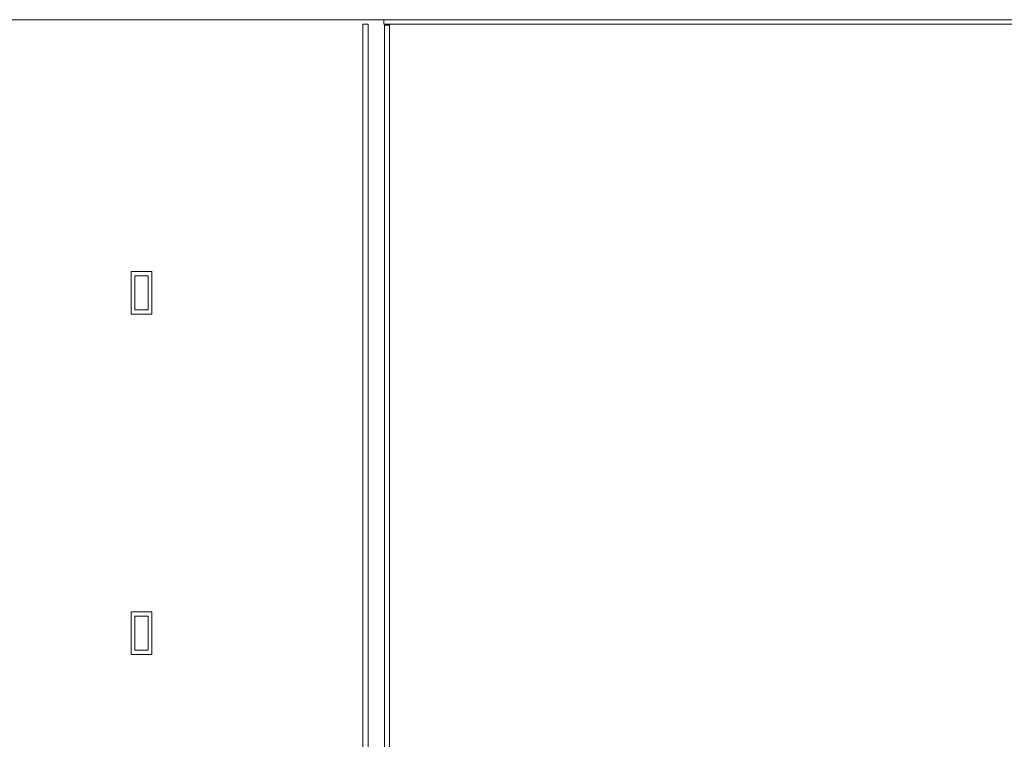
# Model space of a CAD drawing. Header units: millimetres. Extents: x -261 to 187, y -214 to 106.
# Tile 165 of 256: x -212 to -206, y -149 to -145. Entities that reach past the tile are written whole.
import ezdxf

# ---------------------------------------------------------------- set-up
doc = ezdxf.new("R2010")
doc.units = ezdxf.units.MM
doc.header["$LTSCALE"] = 0.005
doc.header["$MEASUREMENT"] = 0
for name, color, linetype, lineweight in [('IFC-Elemento terminal-Contorno', 9, 'Continuous', 5), ('IFC-Parede padrão-Contorno', 9, 'Continuous', 5), ('IFC-Parede-Contorno', 9, 'Continuous', 5), ('IFC-Revestimento-Contorno', 9, 'Continuous', 5)]:
    doc.layers.add(name, color=color, linetype=linetype, lineweight=lineweight)

msp = doc.modelspace()

# ---------------------------------------------------------------- linework, layer by layer
at = {"layer": 'IFC-Elemento terminal-Contorno', "lineweight": 5}
for p, q in [((-211.2688, -146.6804), (-211.2688, -146.4305)), ((-211.2688, -146.4305), (-211.1488, -146.4305)), ((-211.2488, -146.4555), (-211.2448, -146.4555)), ((-211.2488, -146.6454), (-211.2488, -146.4555)), ((-211.2448, -146.4555), (-211.1688, -146.4555)), ((-211.1688, -146.4655), (-211.1688, -146.4555)), ((-211.1688, -146.6554), (-211.1688, -146.4655)), ((-211.1488, -146.6804), (-211.1488, -146.4305)), ((-211.2488, -146.6554), (-211.2488, -146.6454)), ((-211.2488, -146.6554), (-211.1728, -146.6554)), ((-211.1728, -146.6554), (-211.1688, -146.6554)), ((-211.2688, -146.6804), (-211.1488, -146.6804)), ((-211.2688, -148.6803), (-211.2688, -148.4303)), ((-211.2688, -148.4303), (-211.1488, -148.4303)), ((-211.1488, -148.6803), (-211.1488, -148.4303)), ((-211.2488, -148.4553), (-211.2448, -148.4553)), ((-211.2488, -148.6453), (-211.2488, -148.4553)), ((-211.2448, -148.4553), (-211.1688, -148.4553)), ((-211.1688, -148.4653), (-211.1688, -148.4553)), ((-211.1688, -148.6553), (-211.1688, -148.4653)), ((-211.2688, -148.6803), (-211.1488, -148.6803)), ((-211.2488, -148.6553), (-211.2488, -148.6453)), ((-211.2488, -148.6553), (-211.1728, -148.6553)), ((-211.1728, -148.6553), (-211.1688, -148.6553))]:
    msp.add_line(p, q, dxfattribs=at)
at = {"layer": 'IFC-Parede padrão-Contorno', "lineweight": 5}
for p, q in [((-209.9069, -144.977), (-209.8908, -144.977)), ((-209.9069, -151.9713), (-209.9069, -144.977)), ((-209.8908, -144.977), (-209.8769, -144.977)), ((-209.8769, -151.9713), (-209.8769, -144.977)), ((-209.7814, -144.982), (-209.7514, -144.982)), ((-209.7814, -158.0235), (-209.7814, -144.982)), ((-209.7514, -158.0235), (-209.7514, -144.982))]:
    msp.add_line(p, q, dxfattribs=at)
at = {"layer": 'IFC-Parede-Contorno', "lineweight": 5}
for p, q in [((-215.9109, -144.9506), (-209.1527, -144.9506)), ((-209.7853, -144.9505), (-206.2548, -144.9505)), ((-209.7853, -144.9615), (-209.7853, -144.9505)), ((-209.7853, -144.977), (-209.7853, -144.9615)), ((-209.7853, -144.977), (-206.2548, -144.977)), ((-209.1527, -144.9506), (-207.4295, -144.9506)), ((-207.4295, -144.9506), (-202.6307, -144.9506)), ((-206.2548, -144.9505), (-204.0683, -144.9505)), ((-206.2548, -144.977), (-204.0683, -144.977))]:
    msp.add_line(p, q, dxfattribs=at)
at = {"layer": 'IFC-Revestimento-Contorno', "lineweight": 5}
msp.add_line((-209.7514, -145.3627), (-209.7514, -144.977), dxfattribs=at)

doc.saveas('drawing.dxf')
